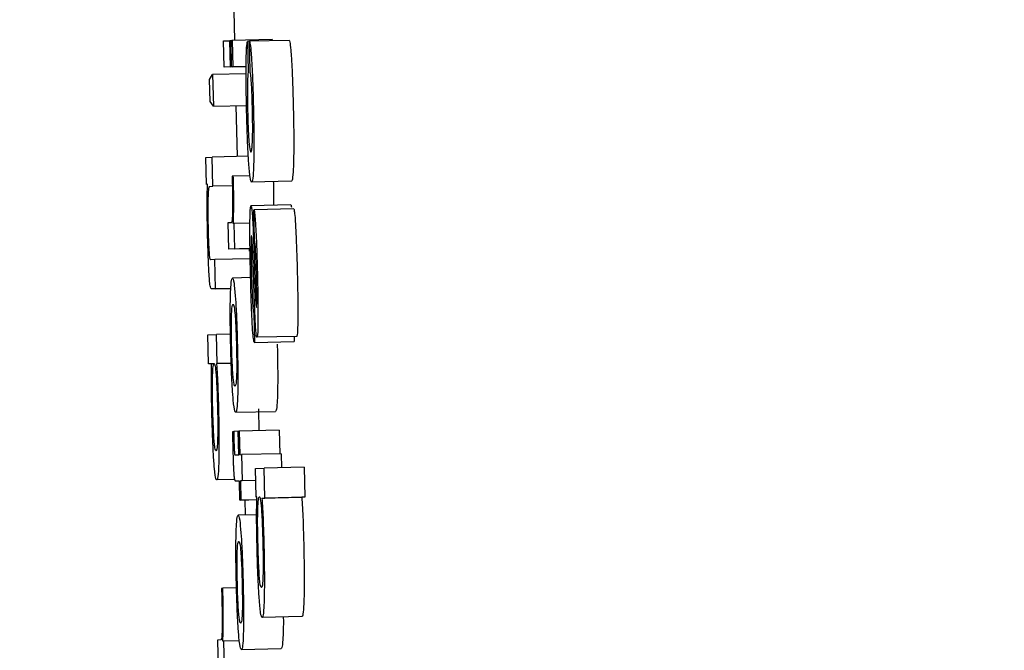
# Model space of a CAD drawing. Header units: inches. Extents: x 170 to 312, y 215 to 248.
# Tile 56 of 256: x 185.4941 to 185.5184, y 223.8217 to 223.8373. Entities that reach past the tile are written whole.
import ezdxf

# ---------------------------------------------------------------- set-up
doc = ezdxf.new("R2010")
doc.units = ezdxf.units.IN
doc.header["$LTSCALE"] = 0.25
doc.header["$MEASUREMENT"] = 0
doc.layers.add('ANNOTATIONS', color=1, linetype='Continuous')
doc.layers.add('MOTOR LH', color=7, linetype='Continuous')
doc.styles.add('ARIAL', font='arial.ttf', dxfattribs={"height": 0.09375})
doc.dimstyles.new('STANDARD$0', dxfattribs={"dimtxt": 0.09375, "dimasz": 0.09375, "dimexe": 0.03125, "dimexo": 0.046875, "dimgap": 0.09, "dimtad": 0, "dimtih": 1, "dimtoh": 1, "dimdec": 4, "dimzin": 0, "dimdsep": 46, "dimtxsty": 'ARIAL', "dimcen": 0.09, "dimadec": 0, "dimazin": 0, "dimtfac": 1, "dimtdec": 4, "dimtofl": 0, "dimtmove": 0, "dimatfit": 1, "dimfxl": 1, "dimtolj": 1, "dimtzin": 0, "dimarcsym": 0})

# ---------------------------------------------------------------- blocks, each defined once
blk = doc.blocks.new('*D86')
at = {"layer": 'ANNOTATIONS', "color": 0, "lineweight": -2, "transparency": 16777216}
for p, q in [((185.289705, 224.436735), (187.135668, 224.436735)), ((187.104418, 224.342985), (187.104418, 222.643354)), ((187.104418, 220.508863), (187.104418, 222.208494)), ((186.373893, 220.415113), (187.135668, 220.415113))]:
    blk.add_line(p, q, dxfattribs=at)
at = {"layer": 'ANNOTATIONS', "color": 0, "transparency": 16777216}
for points in [[(187.088793, 224.342985), (187.120043, 224.342985), (187.104418, 224.436735)], [(187.088793, 220.508863), (187.120043, 220.508863), (187.104418, 220.415113)]]:
    blk.add_solid(points, dxfattribs=at)
at = {"layer": 'defpoints', "color": 0, "transparency": 16777216}
for p in [(185.24283, 224.436735), (186.327018, 220.415113), (187.104418, 220.415113)]:
    blk.add_point(p, dxfattribs=at)
at = {"layer": 'ANNOTATIONS', "color": 0, "transparency": 16777216, "insert": (187.104418, 222.425924), "char_height": 0.09375, "attachment_point": 5, "style": 'ARIAL'}
blk.add_mtext('\\A1;OPENING\\PHEIGHT', dxfattribs=at)
blk = doc.blocks.new('*D87')
at = {"layer": 'ANNOTATIONS', "color": 0, "lineweight": -2, "transparency": 16777216}
for p, q in [((185.289705, 225.272719), (187.790657, 225.272719)), ((187.759407, 225.178969), (187.759407, 223.061346)), ((187.759407, 220.508863), (187.759407, 222.626486)), ((187.294237, 220.415113), (187.790657, 220.415113))]:
    blk.add_line(p, q, dxfattribs=at)
at = {"layer": 'ANNOTATIONS', "color": 0, "transparency": 16777216}
for points in [[(187.743782, 225.178969), (187.775032, 225.178969), (187.759407, 225.272719)], [(187.743782, 220.508863), (187.775032, 220.508863), (187.759407, 220.415113)]]:
    blk.add_solid(points, dxfattribs=at)
at = {"layer": 'defpoints', "color": 0, "transparency": 16777216}
for p in [(185.24283, 225.272719), (187.247362, 220.415113), (187.759407, 220.415113)]:
    blk.add_point(p, dxfattribs=at)
at = {"layer": 'ANNOTATIONS', "color": 0, "transparency": 16777216, "insert": (187.759407, 222.843916), "char_height": 0.09375, "attachment_point": 5, "style": 'ARIAL'}
blk.add_mtext('\\A1;TOTAL\\PHEIGHT', dxfattribs=at)

msp = doc.modelspace()

# ---------------------------------------------------------------- linework, layer by layer
at = {"layer": 'MOTOR LH'}
for p, q in [((185.49934, 223.837517), (185.499357, 223.836786)), ((185.499089, 223.836776), (185.499246, 223.836783)), ((185.499105, 223.836129), (185.499089, 223.836776)), ((185.499273, 223.836784), (185.499246, 223.836783)), ((185.499261, 223.836137), (185.499246, 223.836783)), ((185.499273, 223.836784), (185.499304, 223.836786)), ((185.499288, 223.836138), (185.499273, 223.836784)), ((185.500287, 223.83681), (185.499304, 223.836786)), ((185.499304, 223.836786), (185.499319, 223.836139)), ((185.499726, 223.836768), (185.499678, 223.836766)), ((185.499678, 223.836766), (185.499696, 223.83603)), ((185.500709, 223.836792), (185.499726, 223.836769)), ((185.499744, 223.836032), (185.499726, 223.836769)), ((185.500287, 223.83681), (185.500288, 223.836782)), ((185.499645, 223.836143), (185.499105, 223.836129)), ((185.499261, 223.836137), (185.499105, 223.836129)), ((185.499261, 223.836137), (185.499645, 223.836146)), ((185.499645, 223.836146), (185.499288, 223.836138)), ((185.499319, 223.836139), (185.499288, 223.836138)), ((185.499319, 223.836139), (185.499645, 223.836147)), ((185.498744, 223.835828), (185.49882, 223.835951)), ((185.498757, 223.835285), (185.498744, 223.835828)), ((185.499645, 223.83597), (185.49882, 223.835951)), ((185.49882, 223.835951), (185.498838, 223.835169)), ((185.498838, 223.835169), (185.498757, 223.835285)), ((185.498838, 223.835169), (185.499655, 223.835188)), ((185.499393, 223.835182), (185.499422, 223.833928)), ((185.498654, 223.833906), (185.49881, 223.833913)), ((185.49867, 223.83324), (185.498654, 223.833906)), ((185.499701, 223.833934), (185.49881, 223.833913)), ((185.498828, 223.833195), (185.49881, 223.833913)), ((185.499329, 223.833444), (185.4993, 223.833442)), ((185.499741, 223.833453), (185.499329, 223.833444)), ((185.498694, 223.833241), (185.49867, 223.83324)), ((185.498747, 223.833191), (185.498828, 223.833195)), ((185.499306, 223.833207), (185.498828, 223.833195)), ((185.500766, 223.833321), (185.499782, 223.833298)), ((185.50075, 223.832733), (185.499766, 223.832709)), ((185.500824, 223.832633), (185.499841, 223.832609)), ((185.499835, 223.832609), (185.499841, 223.832609)), ((185.499852, 223.831873), (185.499835, 223.832609)), ((185.499279, 223.832295), (185.499197, 223.832291)), ((185.499197, 223.832291), (185.499212, 223.831645)), ((185.499354, 223.832272), (185.499329, 223.832271)), ((185.49974, 223.832281), (185.499354, 223.832272)), ((185.499369, 223.831652), (185.499354, 223.832272)), ((185.499742, 223.831658), (185.499212, 223.831645)), ((185.499369, 223.831652), (185.499212, 223.831645)), ((185.499369, 223.831652), (185.499742, 223.831661)), ((185.499717, 223.831657), (185.499721, 223.831596)), ((185.499747, 223.831405), (185.498871, 223.831384)), ((185.499844, 223.831423), (185.499862, 223.830879)), ((185.498871, 223.831384), (185.498771, 223.83138)), ((185.498888, 223.830666), (185.498871, 223.831384)), ((185.499844, 223.830544), (185.499817, 223.831345)), ((185.499756, 223.830939), (185.499309, 223.830928)), ((185.499267, 223.830673), (185.498787, 223.830661)), ((185.498888, 223.830666), (185.499267, 223.830675)), ((185.498888, 223.830666), (185.498787, 223.830661)), ((185.499893, 223.83022), (185.499898, 223.830205)), ((185.499834, 223.830075), (185.499851, 223.829339)), ((185.498698, 223.82953), (185.498915, 223.82954)), ((185.498715, 223.828812), (185.498698, 223.82953)), ((185.49926, 223.829549), (185.498915, 223.82954)), ((185.498933, 223.828822), (185.498915, 223.82954)), ((185.500896, 223.829492), (185.499913, 223.829469)), ((185.500832, 223.829491), (185.500835, 223.829363)), ((185.499851, 223.829339), (185.500835, 223.829363)), ((185.498795, 223.828815), (185.498715, 223.828812)), ((185.498863, 223.828815), (185.498715, 223.828812)), ((185.498914, 223.828821), (185.499278, 223.82883)), ((185.498914, 223.828821), (185.498933, 223.828822)), ((185.499278, 223.82883), (185.498933, 223.828822)), ((185.499389, 223.827619), (185.500372, 223.827642)), ((185.499948, 223.827708), (185.499958, 223.827163)), ((185.499317, 223.827147), (185.499341, 223.827148)), ((185.499453, 223.827151), (185.499341, 223.827148)), ((185.499453, 223.827153), (185.499477, 223.827155)), ((185.499467, 223.826571), (185.499453, 223.827153)), ((185.50046, 223.827178), (185.499477, 223.827155)), ((185.499477, 223.827155), (185.499491, 223.826572)), ((185.50046, 223.827178), (185.500474, 223.826597)), ((185.499371, 223.826566), (185.499467, 223.826571)), ((185.499491, 223.826572), (185.49953, 223.826574)), ((185.500513, 223.826597), (185.49953, 223.826574)), ((185.49953, 223.826574), (185.499546, 223.825927)), ((185.500513, 223.826597), (185.500522, 223.826252)), ((185.499874, 223.826231), (185.500094, 223.826241)), ((185.499891, 223.825529), (185.499874, 223.826231)), ((185.501077, 223.826265), (185.500094, 223.826241)), ((185.500111, 223.825505), (185.500094, 223.826241)), ((185.501077, 223.826265), (185.501095, 223.825528)), ((185.499378, 223.82596), (185.498921, 223.825949)), ((185.499482, 223.825924), (185.49939, 223.82592)), ((185.499482, 223.825922), (185.49939, 223.82592)), ((185.499493, 223.825453), (185.499482, 223.825924)), ((185.499881, 223.825934), (185.499506, 223.825925)), ((185.499546, 223.825927), (185.499506, 223.825925)), ((185.499506, 223.825925), (185.499518, 223.825454)), ((185.499881, 223.825935), (185.499546, 223.825927)), ((185.49991, 223.825463), (185.499493, 223.825453)), ((185.499518, 223.825454), (185.499493, 223.825453)), ((185.499518, 223.825454), (185.49991, 223.825464)), ((185.499617, 223.825456), (185.499625, 223.825084)), ((185.499911, 223.82553), (185.499891, 223.825529)), ((185.500037, 223.825502), (185.50102, 223.825525)), ((185.500037, 223.825502), (185.500111, 223.825505)), ((185.501095, 223.825528), (185.500111, 223.825505)), ((185.501095, 223.825528), (185.50102, 223.825525)), ((185.499906, 223.825091), (185.499449, 223.82508)), ((185.499069, 223.823278), (185.49904, 223.823277)), ((185.499409, 223.823286), (185.499069, 223.823278)), ((185.501023, 223.822581), (185.50004, 223.822557)), ((185.499022, 223.822003), (185.49894, 223.821999)), ((185.49894, 223.821999), (185.498957, 223.82128)), ((185.499097, 223.821976), (185.499072, 223.821975)), ((185.499481, 223.821985), (185.499097, 223.821976)), ((185.499113, 223.821288), (185.499097, 223.821976)), ((185.499529, 223.821771), (185.500513, 223.821794))]:
    msp.add_line(p, q, dxfattribs=at)
for points, knots in [([(185.499646, 223.836216), (185.499647, 223.836305), (185.499652, 223.836532), (185.499664, 223.836697), (185.499675, 223.836749), (185.499678, 223.836766)], [0, 0, 0, 0, 0.297624, 0.759949, 1, 1, 1, 1]), ([(185.499726, 223.836769), (185.499731, 223.83676), (185.499743, 223.836738), (185.499762, 223.83658), (185.499775, 223.836398), (185.49978, 223.836329)], [0, 0, 0, 0, 0.310575, 0.737038, 1, 1, 1, 1]), ([(185.500709, 223.836792), (185.500715, 223.836783), (185.500727, 223.836761), (185.500745, 223.836604), (185.500758, 223.836422), (185.500763, 223.836352)], [0, 0, 0, 0, 0.310547, 0.736821, 1, 1, 1, 1]), ([(185.49978, 223.836329), (185.499787, 223.836207), (185.4998, 223.835963), (185.499815, 223.835536), (185.499822, 223.835262), (185.499825, 223.835146)], [0, 0, 0, 0, 0.365921, 0.730289, 1, 1, 1, 1]), ([(185.500763, 223.836352), (185.50077, 223.836231), (185.500784, 223.835987), (185.500799, 223.835559), (185.500806, 223.835286), (185.500809, 223.835169)], [0, 0, 0, 0, 0.365611, 0.730301, 1, 1, 1, 1]), ([(185.499657, 223.835081), (185.499653, 223.835281), (185.499645, 223.835649), (185.499644, 223.836023), (185.499645, 223.836182), (185.499646, 223.836216)], [0, 0, 0, 0, 0.484608, 0.89036, 1, 1, 1, 1]), ([(185.499696, 223.83603), (185.499692, 223.835989), (185.499684, 223.835913), (185.499678, 223.835771), (185.499677, 223.835666), (185.499676, 223.835646)], [0, 0, 0, 0, 0.485667, 0.899182, 1, 1, 1, 1]), ([(185.49978, 223.835687), (185.499778, 223.835733), (185.499769, 223.835867), (185.499756, 223.835964), (185.499747, 223.836013), (185.499744, 223.836032)], [0, 0, 0, 0, 0.239207, 0.7008119, 1, 1, 1, 1]), ([(185.499676, 223.835646), (185.499676, 223.835569), (185.499675, 223.835417), (185.499679, 223.835201), (185.499682, 223.835081), (185.499682, 223.835055)], [0, 0, 0, 0, 0.437398, 0.875092, 1, 1, 1, 1]), ([(185.499802, 223.835106), (185.499798, 223.835241), (185.499792, 223.835451), (185.499784, 223.835624), (185.49978, 223.835687)], [0, 0, 0, 0, 0.636969, 1, 1, 1, 1]), ([(185.499711, 223.833766), (185.499703, 223.833887), (185.499688, 223.834128), (185.499669, 223.834604), (185.499661, 223.834927), (185.499657, 223.835081)], [0, 0, 0, 0, 0.344935, 0.689917, 1, 1, 1, 1]), ([(185.499682, 223.835055), (185.499685, 223.834947), (185.499691, 223.834747), (185.499702, 223.834487), (185.499711, 223.834355), (185.499716, 223.834299), (185.499716, 223.834293)], [0, 0, 0, 0, 0.358015, 0.661308, 0.963525, 1, 1, 1, 1]), ([(185.499803, 223.834316), (185.499805, 223.834384), (185.499809, 223.834508), (185.499808, 223.834778), (185.499804, 223.834981), (185.499802, 223.835091), (185.499802, 223.835106)], [0, 0, 0, 0, 0.353403, 0.652494, 0.950868, 1, 1, 1, 1]), ([(185.499825, 223.835146), (185.49983, 223.834947), (185.499838, 223.834547), (185.499839, 223.834089), (185.499835, 223.83388), (185.499833, 223.833806)], [0, 0, 0, 0, 0.390175, 0.78288, 1, 1, 1, 1]), ([(185.500809, 223.835169), (185.500813, 223.83497), (185.500821, 223.834571), (185.500822, 223.834112), (185.500818, 223.833904), (185.500816, 223.83383)], [0, 0, 0, 0, 0.390171, 0.782881, 1, 1, 1, 1]), ([(185.499764, 223.834033), (185.49977, 223.83404), (185.499781, 223.834051), (185.499794, 223.834138), (185.4998, 223.834256), (185.499803, 223.834316)], [0, 0, 0, 0, 0.379822, 0.68386, 1, 1, 1, 1]), ([(185.499716, 223.834293), (185.499725, 223.834206), (185.499743, 223.834045), (185.499757, 223.834037), (185.499764, 223.834033)], [0, 0, 0, 0, 0.5410908, 1, 1, 1, 1]), ([(185.499782, 223.833298), (185.49977, 223.833311), (185.499748, 223.833336), (185.499722, 223.833634), (185.499711, 223.833766)], [0, 0, 0, 0, 0.554497, 1, 1, 1, 1]), ([(185.499833, 223.833806), (185.49983, 223.833706), (185.499822, 223.833452), (185.499803, 223.833315), (185.499787, 223.833302), (185.499782, 223.833298)], [0, 0, 0, 0, 0.305612, 0.770407, 1, 1, 1, 1]), ([(185.500816, 223.83383), (185.500813, 223.833729), (185.500805, 223.833476), (185.500786, 223.833339), (185.500771, 223.833325), (185.500766, 223.833321)], [0, 0, 0, 0, 0.3054747, 0.770389, 1, 1, 1, 1]), ([(185.4993, 223.833442), (185.499301, 223.833419), (185.499302, 223.833373), (185.499304, 223.833299), (185.499306, 223.833248), (185.499306, 223.83322)], [0, 0, 0, 0, 0.309132, 0.619941, 1, 1, 1, 1]), ([(185.499336, 223.833205), (185.499336, 223.833232), (185.499334, 223.833286), (185.499332, 223.833365), (185.49933, 223.833417), (185.499329, 223.833444)], [0, 0, 0, 0, 0.336801, 0.668918, 1, 1, 1, 1]), ([(185.498695, 223.83199), (185.498691, 223.83219), (185.498684, 223.832524), (185.498684, 223.832932), (185.498689, 223.833135), (185.498693, 223.83322), (185.498694, 223.833241)], [0, 0, 0, 0, 0.386177, 0.648536, 0.910679, 1, 1, 1, 1]), ([(185.498714, 223.832957), (185.498715, 223.832995), (185.498718, 223.833081), (185.498723, 223.833122), (185.498726, 223.833145)], [0, 0, 0, 0, 0.438406, 1, 1, 1, 1]), ([(185.498726, 223.833145), (185.498729, 223.83316), (185.498736, 223.833189), (185.498744, 223.83319), (185.498747, 223.833191)], [0, 0, 0, 0, 0.496916, 1, 1, 1, 1]), ([(185.499306, 223.83322), (185.499308, 223.833116), (185.499313, 223.832907), (185.499313, 223.83264), (185.49931, 223.832524), (185.499308, 223.832472)], [0, 0, 0, 0, 0.350228, 0.703022, 1, 1, 1, 1]), ([(185.499329, 223.832271), (185.499334, 223.832394), (185.499341, 223.832563), (185.499342, 223.832925), (185.499338, 223.83311), (185.499336, 223.833205)], [0, 0, 0, 0, 0.56497, 0.776264, 1, 1, 1, 1]), ([(185.500317, 223.83331), (185.500317, 223.83331), (185.500318, 223.833282), (185.500319, 223.833255), (185.500319, 223.833228)], [0, 0, 0, 0, 0.023077, 1, 1, 1, 1]), ([(185.500319, 223.833228), (185.500321, 223.833146), (185.500324, 223.832983), (185.500325, 223.832808), (185.500324, 223.832738), (185.500323, 223.832723)], [0, 0, 0, 0, 0.440857, 0.881065, 1, 1, 1, 1]), ([(185.498716, 223.832141), (185.498714, 223.832247), (185.498709, 223.832459), (185.498709, 223.832748), (185.498712, 223.832886), (185.498714, 223.832957)], [0, 0, 0, 0, 0.327242, 0.65522, 1, 1, 1, 1]), ([(185.499739, 223.832263), (185.499741, 223.832367), (185.499745, 223.832575), (185.499756, 223.832697), (185.499764, 223.832706), (185.499766, 223.832709)], [0, 0, 0, 0, 0.407074, 0.816609, 1, 1, 1, 1]), ([(185.499766, 223.832709), (185.499768, 223.832708), (185.499773, 223.832704), (185.499779, 223.832673), (185.499782, 223.832656)], [0, 0, 0, 0, 0.431943, 1, 1, 1, 1]), ([(185.499782, 223.832656), (185.499787, 223.832615), (185.499797, 223.832542), (185.499806, 223.832379), (185.49981, 223.832308)], [0, 0, 0, 0, 0.566317, 1, 1, 1, 1]), ([(185.50075, 223.832733), (185.500752, 223.832731), (185.500757, 223.832728), (185.500762, 223.832697), (185.500765, 223.832679)], [0, 0, 0, 0, 0.43191, 1, 1, 1, 1]), ([(185.500824, 223.832633), (185.500829, 223.832615), (185.500839, 223.83258), (185.500855, 223.832396), (185.500864, 223.832239), (185.500867, 223.832174)], [0, 0, 0, 0, 0.368309, 0.73704, 1, 1, 1, 1]), ([(185.499308, 223.832472), (185.499306, 223.832432), (185.499299, 223.832303), (185.499287, 223.832298), (185.499279, 223.832295)], [0, 0, 0, 0, 0.302223, 1, 1, 1, 1]), ([(185.499841, 223.832609), (185.499846, 223.832591), (185.499856, 223.832556), (185.499871, 223.832373), (185.49988, 223.832215), (185.499884, 223.83215)], [0, 0, 0, 0, 0.368177, 0.736804, 1, 1, 1, 1]), ([(185.498738, 223.831573), (185.498735, 223.831626), (185.498728, 223.831733), (185.498721, 223.831936), (185.498718, 223.832073), (185.498716, 223.832141)], [0, 0, 0, 0, 0.3366936, 0.6711438, 1, 1, 1, 1]), ([(185.499754, 223.831031), (185.499749, 223.831253), (185.499741, 223.831641), (185.499738, 223.832053), (185.499739, 223.832222), (185.499739, 223.832263)], [0, 0, 0, 0, 0.504535, 0.879597, 1, 1, 1, 1]), ([(185.49981, 223.832308), (185.499814, 223.832215), (185.499826, 223.831936), (185.499837, 223.831629), (185.499844, 223.831423)], [0, 0, 0, 0, 0.332302, 1, 1, 1, 1]), ([(185.499884, 223.83215), (185.499889, 223.832049), (185.499902, 223.831784), (185.499915, 223.831379), (185.499922, 223.831096), (185.499925, 223.831009)], [0, 0, 0, 0, 0.2965593, 0.7814199, 1, 1, 1, 1]), ([(185.500867, 223.832174), (185.500872, 223.832073), (185.500885, 223.831808), (185.500899, 223.831403), (185.500906, 223.83112), (185.500908, 223.831032)], [0, 0, 0, 0, 0.296449, 0.781501, 1, 1, 1, 1]), ([(185.498732, 223.831015), (185.498727, 223.831121), (185.498715, 223.831333), (185.498703, 223.831685), (185.498697, 223.831904), (185.498695, 223.83199)], [0, 0, 0, 0, 0.378617, 0.755513, 1, 1, 1, 1]), ([(185.49978, 223.831973), (185.499778, 223.831968), (185.499774, 223.831957), (185.49977, 223.831868), (185.499769, 223.831778), (185.499769, 223.831734)], [0, 0, 0, 0, 0.33927, 0.67931, 1, 1, 1, 1]), ([(185.499787, 223.831941), (185.499787, 223.831946), (185.499785, 223.831956), (185.499783, 223.831969), (185.499781, 223.831972), (185.49978, 223.831973)], [0, 0, 0, 0, 0.3069183, 0.6142255, 1, 1, 1, 1]), ([(185.499799, 223.8318), (185.499798, 223.831826), (185.499794, 223.831892), (185.49979, 223.831923), (185.499787, 223.831941)], [0, 0, 0, 0, 0.386093, 1, 1, 1, 1]), ([(185.499769, 223.831734), (185.499769, 223.83164), (185.49977, 223.831434), (185.499775, 223.831199), (185.499778, 223.831071)], [0, 0, 0, 0, 0.455554, 1, 1, 1, 1]), ([(185.499817, 223.831345), (185.499814, 223.831423), (185.499809, 223.831581), (185.499802, 223.831727), (185.499799, 223.8318)], [0, 0, 0, 0, 0.495977, 1, 1, 1, 1]), ([(185.499874, 223.831708), (185.499872, 223.831735), (185.499867, 223.831796), (185.49986, 223.831842), (185.499855, 223.831862), (185.499852, 223.831873)], [0, 0, 0, 0, 0.279697, 0.63556, 1, 1, 1, 1]), ([(185.499888, 223.831394), (185.499885, 223.831479), (185.49988, 223.831594), (185.499875, 223.831684), (185.499874, 223.831708)], [0, 0, 0, 0, 0.733988, 1, 1, 1, 1]), ([(185.498771, 223.83138), (185.498764, 223.831385), (185.498755, 223.831393), (185.498743, 223.83149), (185.498739, 223.831554), (185.498738, 223.831573)], [0, 0, 0, 0, 0.611597, 0.887274, 1, 1, 1, 1]), ([(185.4999, 223.83098), (185.499899, 223.83105), (185.499895, 223.83119), (185.49989, 223.831326), (185.499888, 223.831394)], [0, 0, 0, 0, 0.493972, 1, 1, 1, 1]), ([(185.498787, 223.830661), (185.498779, 223.830669), (185.498766, 223.830682), (185.498747, 223.83081), (185.498737, 223.830954), (185.498732, 223.831015)], [0, 0, 0, 0, 0.470131, 0.777264, 1, 1, 1, 1]), ([(185.499258, 223.830468), (185.499261, 223.830551), (185.499269, 223.830776), (185.499288, 223.830908), (185.499303, 223.830923), (185.499309, 223.830928)], [0, 0, 0, 0, 0.264152, 0.726654, 1, 1, 1, 1]), ([(185.499309, 223.830928), (185.499321, 223.830915), (185.499343, 223.830891), (185.499368, 223.830614), (185.499379, 223.830493)], [0, 0, 0, 0, 0.564857, 1, 1, 1, 1]), ([(185.499799, 223.829773), (185.499792, 223.829906), (185.499776, 223.830225), (185.499763, 223.830682), (185.499756, 223.830968), (185.499754, 223.831031)], [0, 0, 0, 0, 0.355688, 0.858092, 1, 1, 1, 1]), ([(185.499778, 223.831071), (185.49978, 223.830977), (185.499786, 223.830761), (185.499794, 223.830519), (185.499801, 223.830395), (185.499802, 223.830373)], [0, 0, 0, 0, 0.384812, 0.891177, 1, 1, 1, 1]), ([(185.499908, 223.830416), (185.499908, 223.830496), (185.499907, 223.830671), (185.499903, 223.830872), (185.4999, 223.83098)], [0, 0, 0, 0, 0.4582422, 1, 1, 1, 1]), ([(185.499925, 223.831009), (185.499929, 223.830793), (185.499937, 223.830421), (185.499939, 223.830048), (185.499938, 223.829903), (185.499938, 223.82988)], [0, 0, 0, 0, 0.53471, 0.926526, 1, 1, 1, 1]), ([(185.500908, 223.831032), (185.500913, 223.830817), (185.500921, 223.830444), (185.500923, 223.830072), (185.500922, 223.829926), (185.500921, 223.829903)], [0, 0, 0, 0, 0.534742, 0.926229, 1, 1, 1, 1]), ([(185.499862, 223.830879), (185.499865, 223.830784), (185.499871, 223.830613), (185.499878, 223.83042), (185.499882, 223.830339), (185.499883, 223.830322)], [0, 0, 0, 0, 0.493324, 0.893508, 1, 1, 1, 1]), ([(185.499265, 223.829271), (185.499261, 223.829443), (185.499254, 223.829789), (185.499253, 223.830203), (185.499257, 223.830393), (185.499258, 223.830468)], [0, 0, 0, 0, 0.374292, 0.7508664, 1, 1, 1, 1]), ([(185.499379, 223.830493), (185.499386, 223.830386), (185.499401, 223.830172), (185.499419, 223.829731), (185.499427, 223.829425), (185.49943, 223.829279)], [0, 0, 0, 0, 0.341626, 0.683959, 1, 1, 1, 1]), ([(185.499871, 223.829857), (185.499867, 223.829947), (185.499857, 223.830164), (185.499849, 223.830403), (185.499844, 223.830544)], [0, 0, 0, 0, 0.413478, 1, 1, 1, 1]), ([(185.499286, 223.829997), (185.499289, 223.830064), (185.499298, 223.83025), (185.499313, 223.830279), (185.499324, 223.830281), (185.499325, 223.830282)], [0, 0, 0, 0, 0.333394, 0.921913, 1, 1, 1, 1]), ([(185.499325, 223.830282), (185.499331, 223.830276), (185.499345, 223.830264), (185.499362, 223.830154), (185.499372, 223.830034), (185.499374, 223.830018)], [0, 0, 0, 0, 0.40899, 0.922363, 1, 1, 1, 1]), ([(185.499802, 223.830373), (185.499805, 223.83032), (185.499812, 223.830201), (185.499823, 223.83011), (185.49983, 223.830086), (185.499834, 223.830075)], [0, 0, 0, 0, 0.29409, 0.667595, 1, 1, 1, 1]), ([(185.499883, 223.830322), (185.499884, 223.830303), (185.499888, 223.830254), (185.499891, 223.830233), (185.499893, 223.83022)], [0, 0, 0, 0, 0.388091, 1, 1, 1, 1]), ([(185.499898, 223.830205), (185.4999, 223.830209), (185.499903, 223.830218), (185.499907, 223.830297), (185.499908, 223.830377), (185.499908, 223.830416)], [0, 0, 0, 0, 0.3317421, 0.664816, 1, 1, 1, 1]), ([(185.499289, 223.829273), (185.499287, 223.829371), (185.499283, 223.829568), (185.499282, 223.829822), (185.499285, 223.829941), (185.499286, 223.829997)], [0, 0, 0, 0, 0.34782, 0.697491, 1, 1, 1, 1]), ([(185.499374, 223.830018), (185.499378, 223.829955), (185.499387, 223.82983), (185.499399, 223.829559), (185.499404, 223.829367), (185.499406, 223.829274)], [0, 0, 0, 0, 0.339238, 0.680252, 1, 1, 1, 1]), ([(185.499851, 223.829339), (185.499843, 223.829354), (185.499829, 223.829379), (185.49981, 223.829583), (185.499802, 223.829728), (185.499799, 223.829773)], [0, 0, 0, 0, 0.4994297, 0.8410622, 1, 1, 1, 1]), ([(185.499897, 223.829524), (185.499892, 223.829562), (185.499883, 223.829633), (185.499875, 223.829786), (185.499871, 223.829857)], [0, 0, 0, 0, 0.53158, 1, 1, 1, 1]), ([(185.499938, 223.82988), (185.499937, 223.82979), (185.499934, 223.829609), (185.499924, 223.829485), (185.499916, 223.829473), (185.499913, 223.829469)], [0, 0, 0, 0, 0.369366, 0.739841, 1, 1, 1, 1]), ([(185.500921, 223.829903), (185.50092, 223.829813), (185.500917, 223.829632), (185.500907, 223.829509), (185.500899, 223.829497), (185.500896, 223.829492)], [0, 0, 0, 0, 0.36941, 0.739765, 1, 1, 1, 1]), ([(185.499913, 223.829469), (185.49991, 223.82947), (185.499905, 223.829474), (185.4999, 223.829506), (185.499897, 223.829524)], [0, 0, 0, 0, 0.4441221, 1, 1, 1, 1]), ([(185.499316, 223.828073), (185.499308, 223.828189), (185.499293, 223.828421), (185.499275, 223.828862), (185.499268, 223.829151), (185.499265, 223.829271)], [0, 0, 0, 0, 0.368161, 0.738044, 1, 1, 1, 1]), ([(185.499321, 223.828545), (185.499316, 223.828617), (185.499306, 223.82876), (185.499295, 223.829032), (185.499291, 223.829207), (185.499289, 223.829273)], [0, 0, 0, 0, 0.3817416, 0.7666745, 1, 1, 1, 1]), ([(185.499406, 223.829274), (185.499409, 223.829142), (185.499414, 223.82892), (185.499414, 223.828652), (185.499409, 223.82845), (185.499395, 223.828289), (185.499381, 223.828274), (185.499372, 223.828265)], [0, 0, 0, 0, 0.191722, 0.321484, 0.45122, 0.66007, 1, 1, 1, 1]), ([(185.49943, 223.829279), (185.499434, 223.829096), (185.499442, 223.82873), (185.499443, 223.828315), (185.499439, 223.828131), (185.499438, 223.828068)], [0, 0, 0, 0, 0.395618, 0.794589, 1, 1, 1, 1]), ([(185.500414, 223.829303), (185.500417, 223.82912), (185.500425, 223.828753), (185.500426, 223.828338), (185.500422, 223.828154), (185.500421, 223.828092)], [0, 0, 0, 0, 0.3958304, 0.7946719, 1, 1, 1, 1]), ([(185.4988, 223.827644), (185.498796, 223.827807), (185.498789, 223.828135), (185.498789, 223.828546), (185.498793, 223.828733), (185.498795, 223.828815)], [0, 0, 0, 0, 0.3586284, 0.7192447, 1, 1, 1, 1]), ([(185.498818, 223.828528), (185.498822, 223.828612), (185.498832, 223.828796), (185.498847, 223.828808), (185.498855, 223.828815)], [0, 0, 0, 0, 0.456586, 1, 1, 1, 1]), ([(185.498855, 223.828815), (185.498861, 223.828809), (185.498875, 223.828798), (185.498892, 223.828693), (185.498902, 223.828571), (185.498903, 223.828553)], [0, 0, 0, 0, 0.407461, 0.912529, 1, 1, 1, 1]), ([(185.498914, 223.828821), (185.498917, 223.828779), (185.498927, 223.828671), (185.498936, 223.828493), (185.498941, 223.828384)], [0, 0, 0, 0, 0.385355, 1, 1, 1, 1]), ([(185.498822, 223.827723), (185.498819, 223.827841), (185.498815, 223.828058), (185.498814, 223.828342), (185.498817, 223.828467), (185.498818, 223.828528)], [0, 0, 0, 0, 0.376572, 0.692993, 1, 1, 1, 1]), ([(185.498903, 223.828553), (185.498908, 223.828482), (185.498919, 223.82834), (185.498931, 223.828049), (185.498936, 223.82785), (185.498939, 223.827762)], [0, 0, 0, 0, 0.356764, 0.715773, 1, 1, 1, 1]), ([(185.499372, 223.828265), (185.499366, 223.828269), (185.499352, 223.82828), (185.499334, 223.828383), (185.499323, 223.828522), (185.499321, 223.828545)], [0, 0, 0, 0, 0.374914, 0.897169, 1, 1, 1, 1]), ([(185.498941, 223.828384), (185.498945, 223.8283), (185.498954, 223.828081), (185.498961, 223.827836), (185.498965, 223.827685)], [0, 0, 0, 0, 0.3822582, 1, 1, 1, 1]), ([(185.499389, 223.827619), (185.499382, 223.827625), (185.499363, 223.827642), (185.499337, 223.827803), (185.49932, 223.828022), (185.499316, 223.828073)], [0, 0, 0, 0, 0.332291, 0.844529, 1, 1, 1, 1]), ([(185.499438, 223.828068), (185.499435, 223.827986), (185.499427, 223.827765), (185.49941, 223.827637), (185.499395, 223.827624), (185.499389, 223.827619)], [0, 0, 0, 0, 0.2711026, 0.727299, 1, 1, 1, 1]), ([(185.500421, 223.828092), (185.500418, 223.82801), (185.500411, 223.827789), (185.500393, 223.827661), (185.500378, 223.827647), (185.500372, 223.827642)], [0, 0, 0, 0, 0.271114, 0.727269, 1, 1, 1, 1]), ([(185.498939, 223.827762), (185.498941, 223.827647), (185.498946, 223.827415), (185.498946, 223.827134), (185.498943, 223.827009), (185.498942, 223.826957)], [0, 0, 0, 0, 0.368543, 0.739887, 1, 1, 1, 1]), ([(185.49885, 223.826408), (185.498843, 223.826529), (185.498828, 223.826773), (185.498811, 223.827223), (185.498803, 223.827518), (185.4988, 223.827644)], [0, 0, 0, 0, 0.364036, 0.728767, 1, 1, 1, 1]), ([(185.498905, 223.826667), (185.498896, 223.826677), (185.498881, 223.826691), (185.498861, 223.826856), (185.498846, 223.827059), (185.498832, 223.827355), (185.498825, 223.82759), (185.498822, 223.827723)], [0, 0, 0, 0, 0.343706, 0.518265, 0.663575, 0.809542, 1, 1, 1, 1]), ([(185.498965, 223.827685), (185.498968, 223.827499), (185.498976, 223.827127), (185.498977, 223.82669), (185.498973, 223.826493), (185.498972, 223.82642)], [0, 0, 0, 0, 0.382729, 0.768214, 1, 1, 1, 1]), ([(185.499327, 223.826679), (185.499325, 223.826757), (185.499321, 223.826913), (185.499318, 223.827069), (185.499317, 223.827147)], [0, 0, 0, 0, 0.498586, 1, 1, 1, 1]), ([(185.499341, 223.827148), (185.499342, 223.827121), (185.499342, 223.827069), (185.499344, 223.826989), (185.499345, 223.826936), (185.499345, 223.826909)], [0, 0, 0, 0, 0.336913, 0.667029, 1, 1, 1, 1]), ([(185.498942, 223.826957), (185.498938, 223.826878), (185.498929, 223.826688), (185.498914, 223.826675), (185.498905, 223.826667)], [0, 0, 0, 0, 0.416323, 1, 1, 1, 1]), ([(185.499345, 223.826909), (185.499346, 223.82688), (185.499348, 223.82681), (185.499351, 223.826717), (185.499354, 223.826669), (185.499355, 223.826652)], [0, 0, 0, 0, 0.314239, 0.763474, 1, 1, 1, 1]), ([(185.499339, 223.826288), (185.499338, 223.826323), (185.499335, 223.826394), (185.499331, 223.826525), (185.499328, 223.826621), (185.499327, 223.826679)], [0, 0, 0, 0, 0.283511, 0.566234, 1, 1, 1, 1]), ([(185.499355, 223.826652), (185.499356, 223.826636), (185.49936, 223.826587), (185.499365, 223.82657), (185.499369, 223.826568), (185.499371, 223.826566)], [0, 0, 0, 0, 0.217795, 0.649618, 1, 1, 1, 1]), ([(185.498921, 223.825949), (185.498914, 223.825955), (185.498896, 223.825971), (185.498872, 223.826125), (185.498855, 223.826347), (185.49885, 223.826408)], [0, 0, 0, 0, 0.320641, 0.814233, 1, 1, 1, 1]), ([(185.498972, 223.82642), (185.498968, 223.82633), (185.49896, 223.826094), (185.498941, 223.825966), (185.498926, 223.825953), (185.498921, 223.825949)], [0, 0, 0, 0, 0.285388, 0.755087, 1, 1, 1, 1]), ([(185.499356, 223.826015), (185.499353, 223.826051), (185.499347, 223.826119), (185.499342, 223.826234), (185.499339, 223.826288)], [0, 0, 0, 0, 0.536819, 1, 1, 1, 1]), ([(185.49939, 223.82592), (185.499386, 223.825922), (185.499379, 223.825924), (185.499368, 223.825941), (185.49936, 223.82599), (185.499356, 223.826015)], [0, 0, 0, 0, 0.3920522, 0.6927788, 1, 1, 1, 1]), ([(185.499905, 223.824934), (185.499905, 223.825057), (185.499905, 223.825282), (185.499909, 223.825453), (185.499911, 223.82553)], [0, 0, 0, 0, 0.548972, 1, 1, 1, 1]), ([(185.499934, 223.825236), (185.499938, 223.825324), (185.499948, 223.825519), (185.499964, 223.825531), (185.499973, 223.825537)], [0, 0, 0, 0, 0.444874, 1, 1, 1, 1]), ([(185.499973, 223.825537), (185.499978, 223.825532), (185.499992, 223.82552), (185.500009, 223.825408), (185.50002, 223.825277), (185.500022, 223.825258)], [0, 0, 0, 0, 0.369976, 0.907452, 1, 1, 1, 1]), ([(185.500037, 223.825502), (185.500042, 223.825418), (185.500052, 223.825248), (185.500062, 223.82504), (185.500066, 223.824934)], [0, 0, 0, 0, 0.4929598, 1, 1, 1, 1]), ([(185.50102, 223.825525), (185.501025, 223.825441), (185.501036, 223.825272), (185.501045, 223.825063), (185.50105, 223.824958)], [0, 0, 0, 0, 0.492949, 1, 1, 1, 1]), ([(185.499937, 223.824426), (185.499935, 223.82454), (185.49993, 223.82477), (185.49993, 223.825054), (185.499933, 223.825182), (185.499934, 223.825236)], [0, 0, 0, 0, 0.362746, 0.727883, 1, 1, 1, 1]), ([(185.500022, 223.825258), (185.500027, 223.825188), (185.500036, 223.825049), (185.500049, 223.824748), (185.500055, 223.824536), (185.500058, 223.824431)], [0, 0, 0, 0, 0.337287, 0.675994, 1, 1, 1, 1]), ([(185.499399, 223.82462), (185.499402, 223.824702), (185.499409, 223.824928), (185.499428, 223.825061), (185.499444, 223.825075), (185.499449, 223.82508)], [0, 0, 0, 0, 0.264137, 0.7266854, 1, 1, 1, 1]), ([(185.499449, 223.82508), (185.499462, 223.825067), (185.499484, 223.825043), (185.499508, 223.824766), (185.499519, 223.824646)], [0, 0, 0, 0, 0.564857, 1, 1, 1, 1]), ([(185.499916, 223.824298), (185.499914, 223.824383), (185.499909, 223.824602), (185.499907, 223.824808), (185.499905, 223.824934)], [0, 0, 0, 0, 0.3884972, 1, 1, 1, 1]), ([(185.500066, 223.824934), (185.500069, 223.824859), (185.500076, 223.824675), (185.500081, 223.82448), (185.500084, 223.824363)], [0, 0, 0, 0, 0.4047, 1, 1, 1, 1]), ([(185.50105, 223.824958), (185.501052, 223.824883), (185.501059, 223.824698), (185.501064, 223.824503), (185.501067, 223.824387)], [0, 0, 0, 0, 0.404703, 1, 1, 1, 1]), ([(185.499405, 223.823423), (185.499401, 223.823596), (185.499394, 223.823941), (185.499393, 223.824355), (185.499397, 223.824545), (185.499399, 223.82462)], [0, 0, 0, 0, 0.374397, 0.750794, 1, 1, 1, 1]), ([(185.499519, 223.824646), (185.499526, 223.824538), (185.499541, 223.824324), (185.499559, 223.823883), (185.499567, 223.823578), (185.499571, 223.823431)], [0, 0, 0, 0, 0.341614, 0.683957, 1, 1, 1, 1]), ([(185.499426, 223.824149), (185.499429, 223.824216), (185.499438, 223.824403), (185.499454, 223.82443), (185.499464, 223.824433), (185.499465, 223.824434)], [0, 0, 0, 0, 0.333411, 0.921904, 1, 1, 1, 1]), ([(185.499465, 223.824434), (185.499472, 223.824428), (185.499485, 223.824416), (185.499503, 223.824307), (185.499513, 223.824186), (185.499514, 223.82417)], [0, 0, 0, 0, 0.408899, 0.922158, 1, 1, 1, 1]), ([(185.500024, 223.823294), (185.500012, 223.823307), (185.499995, 223.823326), (185.499971, 223.823573), (185.499957, 223.823821), (185.499945, 223.824121), (185.49994, 223.824323), (185.499937, 223.824426)], [0, 0, 0, 0, 0.407715, 0.562662, 0.718868, 0.857749, 1, 1, 1, 1]), ([(185.500058, 223.824431), (185.50006, 223.82431), (185.500065, 223.824066), (185.500066, 223.823773), (185.500063, 223.823645), (185.500062, 223.823595)], [0, 0, 0, 0, 0.375309, 0.753615, 1, 1, 1, 1]), ([(185.500084, 223.824363), (185.500088, 223.824173), (185.500096, 223.823792), (185.500097, 223.823347), (185.500093, 223.82314), (185.500092, 223.823062)], [0, 0, 0, 0, 0.3841948, 0.770062, 1, 1, 1, 1]), ([(185.501067, 223.824387), (185.501071, 223.824197), (185.501079, 223.823815), (185.50108, 223.82337), (185.501076, 223.823164), (185.501075, 223.823086)], [0, 0, 0, 0, 0.3839873, 0.7702379, 1, 1, 1, 1]), ([(185.499429, 223.823424), (185.499427, 223.823523), (185.499423, 223.82372), (185.499423, 223.823974), (185.499425, 223.824093), (185.499426, 223.824149)], [0, 0, 0, 0, 0.347686, 0.697223, 1, 1, 1, 1]), ([(185.499514, 223.82417), (185.499518, 223.824107), (185.499527, 223.823982), (185.499539, 223.823711), (185.499544, 223.82352), (185.499547, 223.823427)], [0, 0, 0, 0, 0.338994, 0.680134, 1, 1, 1, 1]), ([(185.499968, 223.823033), (185.49996, 223.823158), (185.499945, 223.823408), (185.499927, 223.823871), (185.499919, 223.824173), (185.499916, 223.824298)], [0, 0, 0, 0, 0.368075, 0.737566, 1, 1, 1, 1]), ([(185.499456, 223.822225), (185.499449, 223.822341), (185.499433, 223.822573), (185.499416, 223.823014), (185.499408, 223.823303), (185.499405, 223.823423)], [0, 0, 0, 0, 0.368042, 0.73813, 1, 1, 1, 1]), ([(185.499461, 223.822697), (185.499456, 223.822768), (185.499446, 223.822912), (185.499435, 223.823183), (185.499431, 223.823358), (185.499429, 223.823424)], [0, 0, 0, 0, 0.381763, 0.767213, 1, 1, 1, 1]), ([(185.499547, 223.823427), (185.499549, 223.823294), (185.499554, 223.823072), (185.499554, 223.822804), (185.499549, 223.822602), (185.499535, 223.822441), (185.499521, 223.822426), (185.499512, 223.822417)], [0, 0, 0, 0, 0.191713, 0.321672, 0.451245, 0.660101, 1, 1, 1, 1]), ([(185.499571, 223.823431), (185.499575, 223.823248), (185.499582, 223.822882), (185.499583, 223.822466), (185.499579, 223.822283), (185.499578, 223.82222)], [0, 0, 0, 0, 0.395596, 0.794852, 1, 1, 1, 1]), ([(185.500062, 223.823595), (185.500057, 223.823501), (185.500047, 223.823311), (185.500032, 223.8233), (185.500024, 223.823294)], [0, 0, 0, 0, 0.490817, 1, 1, 1, 1]), ([(185.49904, 223.823277), (185.499041, 223.823251), (185.499042, 223.8232), (185.499045, 223.823118), (185.499046, 223.823061), (185.499047, 223.82303)], [0, 0, 0, 0, 0.310254, 0.620165, 1, 1, 1, 1]), ([(185.499077, 223.823013), (185.499075, 223.82309), (185.499072, 223.823179), (185.499069, 223.823266), (185.499069, 223.823278)], [0, 0, 0, 0, 0.8643745, 1, 1, 1, 1]), ([(185.499047, 223.82303), (185.499049, 223.822904), (185.499054, 223.822677), (185.499055, 223.822384), (185.499052, 223.822259), (185.499051, 223.822198)], [0, 0, 0, 0, 0.390901, 0.70639, 1, 1, 1, 1]), ([(185.499072, 223.821975), (185.499076, 223.822085), (185.499082, 223.822258), (185.499083, 223.822611), (185.49908, 223.822857), (185.499077, 223.822992), (185.499077, 223.823013)], [0, 0, 0, 0, 0.447233, 0.699784, 0.954779, 1, 1, 1, 1]), ([(185.50004, 223.822557), (185.500028, 223.822571), (185.500005, 223.822595), (185.49998, 223.822896), (185.499968, 223.823033)], [0, 0, 0, 0, 0.54592, 1, 1, 1, 1]), ([(185.500092, 223.823062), (185.500089, 223.822971), (185.500082, 223.822731), (185.500063, 223.82258), (185.500047, 223.822564), (185.50004, 223.822557)], [0, 0, 0, 0, 0.270209, 0.708411, 1, 1, 1, 1]), ([(185.501075, 223.823086), (185.501072, 223.822995), (185.501065, 223.822754), (185.501046, 223.822603), (185.50103, 223.822587), (185.501023, 223.822581)], [0, 0, 0, 0, 0.270311, 0.708459, 1, 1, 1, 1]), ([(185.499512, 223.822417), (185.499506, 223.822422), (185.499492, 223.822432), (185.499474, 223.822535), (185.499463, 223.822674), (185.499461, 223.822697)], [0, 0, 0, 0, 0.374975, 0.897139, 1, 1, 1, 1]), ([(185.500564, 223.82257), (185.500564, 223.822525), (185.500565, 223.822395), (185.500563, 223.822304), (185.500561, 223.822244)], [0, 0, 0, 0, 0.3478185, 1, 1, 1, 1]), ([(185.499051, 223.822198), (185.499049, 223.822153), (185.499042, 223.822011), (185.49903, 223.822006), (185.499022, 223.822003)], [0, 0, 0, 0, 0.323878, 1, 1, 1, 1]), ([(185.499529, 223.821771), (185.499522, 223.821777), (185.499503, 223.821794), (185.499477, 223.821956), (185.49946, 223.822174), (185.499456, 223.822225)], [0, 0, 0, 0, 0.332348, 0.844672, 1, 1, 1, 1]), ([(185.499578, 223.82222), (185.499575, 223.822138), (185.499568, 223.821917), (185.49955, 223.821789), (185.499535, 223.821776), (185.499529, 223.821771)], [0, 0, 0, 0, 0.27123, 0.727324, 1, 1, 1, 1]), ([(185.500561, 223.822244), (185.500558, 223.822162), (185.500551, 223.821941), (185.500533, 223.821813), (185.500518, 223.821799), (185.500513, 223.821794)], [0, 0, 0, 0, 0.271102, 0.727298, 1, 1, 1, 1])]:
    msp.add_open_spline(points, degree=3, knots=knots, dxfattribs=at)

# ---------------------------------------------------------------- dimensions: what is measured, and where the dimension line sits
at = {"layer": 'ANNOTATIONS'}
for base, p1, p2, text, picture, middle in [((187.759407, 220.415113), (185.24283, 225.272719), (187.247362, 220.415113), 'TOTAL\\PHEIGHT', '*D87', (187.759407, 222.843916)), ((187.104418, 220.415113), (185.24283, 224.436735), (186.327018, 220.415113), 'OPENING\\PHEIGHT', '*D86', (187.104418, 222.425924))]:
    dim = msp.add_linear_dim(base=base, p1=p1, p2=p2, angle=90, text=text, dimstyle='STANDARD$0', dxfattribs=at)
    dim.commit()
    dim.dimension.update_dxf_attribs({"geometry": picture, "text_midpoint": middle})

doc.saveas('drawing.dxf')
